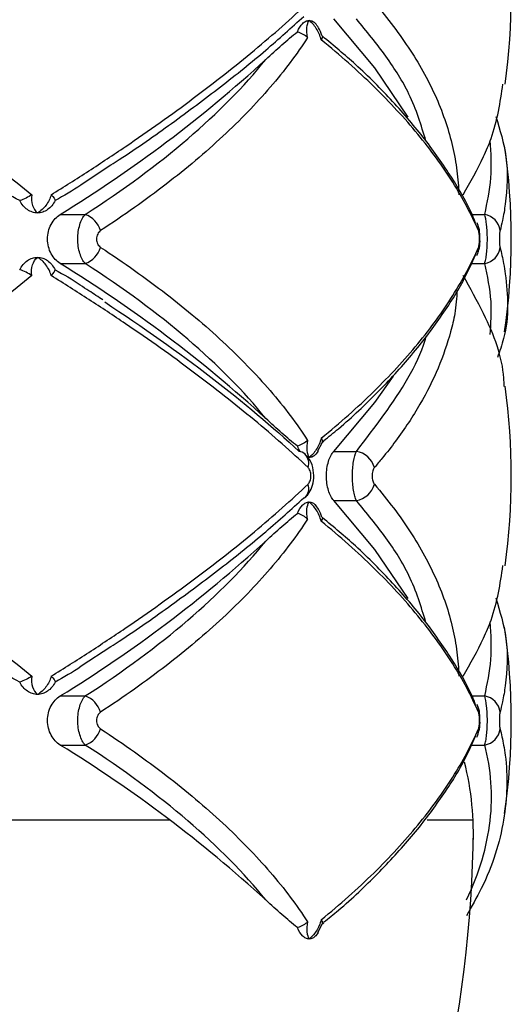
# Paper-space layout '_Frontal' of a CAD drawing. Header units: millimetres. Extents: x -255 to 145, y -320 to 324.
# Tile 7 of 18: x -13 to 13, y -167 to -114. Entities that reach past the tile are written whole.
import ezdxf

# ---------------------------------------------------------------- set-up
doc = ezdxf.new("R2010")
doc.units = ezdxf.units.MM

psp = doc.layouts.new('_Frontal')

# ---------------------------------------------------------------- linework, layer by layer
at = {"color": 7, "linetype": 'Continuous', "lineweight": 25}
for p, q in [((-9.867, -122.742), (-8.249, -121.695)), ((-10.992, -124.368), (-9.641, -124.368)), ((11.521, -124.805), (11.538, -124.84)), ((-10.992, -127.015), (-9.641, -127.015)), ((3.255, -136.616), (3.096, -136.767)), ((2.934, -137.139), (2.811, -137.315)), ((2.922, -137.133), (3.152, -136.689)), ((3.784, -137.16), (5.007, -137.16)), ((2.236, -139.658), (2.194, -139.693)), ((3.784, -139.807), (5.007, -139.807)), ((-9.867, -148.742), (-8.249, -147.695)), ((-10.992, -150.368), (-9.641, -150.368)), ((11.521, -150.805), (11.538, -150.84)), ((-10.992, -153.015), (-9.641, -153.015)), ((2.922, -163.133), (3.152, -162.689)), ((3.255, -162.616), (3.096, -162.767)), ((2.934, -163.139), (2.811, -163.315))]:
    psp.add_line(p, q, dxfattribs=at)
at = {"color": 8, "linetype": 'Continuous', "lineweight": 25}
for p, q in [((11.253, -124.368), (11.938, -124.368)), ((11.218, -127.015), (11.938, -127.015)), ((11.253, -150.368), (11.938, -150.368)), ((11.218, -153.015), (11.938, -153.015)), ((-20.412, -157.064), (-5.076, -157.064)), ((8.838, -157.064), (11.31, -157.064))]:
    psp.add_line(p, q, dxfattribs=at)
at = {"color": 7, "linetype": 'Continuous', "lineweight": 25, "flags": 128}
for points in [[(7.81, -119.105), (5.995, -116.454), (3.784, -113.807)], [(3.784, -137.16), (5.995, -134.514), (7.011, -133.101)], [(7.81, -145.105), (5.995, -142.454), (3.784, -139.807)]]:
    psp.add_lwpolyline(points, dxfattribs=at)
at = {"color": 7, "linetype": 'Continuous', "lineweight": 25}
for centre, radius, start, end in [((-21.624, -112.484), 35, 352.0285, 7.9533), ((-49.671, -61.501), 73.813, 301.6021, 312.4087), ((-21.624, -125.691), 35, 351.7505, 8.2715), ((-10.121, -125.664), 1.382, 17.9786, 69.6765), ((11.773, -125.356), 1.002, 6.8203, 80.5289), ((-10.121, -125.719), 1.382, 290.3235, 342.0214), ((10.847, -126.232), 0.757, 332.4303, 6.5325), ((11.773, -126.026), 1.002, 279.4711, 353.1797), ((-49.671, -189.882), 73.813, 47.5913, 58.3979), ((-21.624, -138.484), 35, 352.0285, 7.9533), ((1.837, -137.747), 0.592, 47.7346, 82.2995), ((4.829, -138.339), 1.192, 15.0398, 81.3896), ((4.829, -138.629), 1.192, 278.6104, 344.9602), ((-49.671, -87.501), 73.813, 301.6021, 312.4087), ((-21.624, -151.691), 35, 351.7505, 8.2715), ((-10.121, -151.664), 1.382, 17.9786, 69.6765), ((11.773, -151.356), 1.002, 6.8203, 80.5289), ((-10.121, -151.719), 1.382, 290.3235, 342.0214), ((10.847, -152.232), 0.757, 332.4303, 6.5325), ((11.773, -152.026), 1.002, 279.4711, 353.1797), ((-49.671, -215.882), 73.813, 47.5913, 58.3979), ((-4.723, -157.823), 16.051, 357.2962, 14.0259), ((-54.582, -157.064), 65.909, 307.31262, 359.56362)]:
    psp.add_arc(centre, radius, start, end, dxfattribs=at)
at = {"color": 8, "linetype": 'Continuous', "lineweight": 25}
for centre, radius, start, end in [((10.845, -125.151), 0.759, 353.4894, 24.2348), ((1.728, -137.799), 0.705, 340.8684, 44.0029), ((1.728, -139.169), 0.705, 316.0512, 19.1286), ((10.845, -151.151), 0.759, 353.4894, 24.2348)]:
    psp.add_arc(centre, radius, start, end, dxfattribs=at)
at = {"color": 7, "linetype": 'Continuous', "lineweight": 25}
for points, knots in [([(-28.002, -112.938), (-26.503, -113.785), (-25.044, -114.643), (-22.239, -116.363), (-20.891, -117.227), (-18.302, -118.959), (-17.062, -119.828), (-15.285, -121.136), (-14.706, -121.574), (-13.588, -122.442), (-13.047, -122.873), (-12.524, -123.302)], [0, 0, 0, 0, 0.25, 0.25, 0.5, 0.5, 0.75, 0.75, 0.875, 0.875, 1, 1, 1, 1]), ([(-11.481, -123.302), (-10.792, -122.874), (-10.114, -122.444), (-8.779, -121.579), (-8.121, -121.144), (-6.194, -119.836), (-4.968, -118.964), (-2.643, -117.227), (-1.54, -116.359), (0.53, -114.637), (1.498, -113.782), (2.394, -112.938)], [0, 0, 0, 0, 0.125, 0.125, 0.25, 0.25, 0.5, 0.5, 0.75, 0.75, 1, 1, 1, 1]), ([(5.98, -112.938), (6.711, -113.785), (7.36, -114.643), (8.477, -116.363), (8.947, -117.227), (9.71, -118.959), (10.003, -119.828), (10.307, -121.136), (10.385, -121.574), (10.495, -122.442), (10.526, -122.873), (10.535, -123.302)], [0, 0, 0, 0, 0.25, 0.25, 0.5, 0.5, 0.75, 0.75, 0.875, 0.875, 1, 1, 1, 1]), ([(-8.249, -121.695), (-8.099, -121.598), (-6.94, -120.851), (-4.943, -119.439), (-2.29, -117.465), (0.107, -115.533), (1.5, -114.275), (2.172, -113.668)], [0, 0, 0, 0, 0.036226, 0.278435, 0.522957, 0.769535, 1, 1, 1, 1]), ([(2.092, -114.068), (2.149, -114.01), (2.208, -113.966), (2.33, -113.907), (2.393, -113.891), (2.455, -113.891)], [0, 0, 0, 0, 0.5, 0.5, 1, 1, 1, 1]), ([(2.375, -114.818), (2.331, -114.62), (2.319, -114.433), (2.349, -114.115), (2.392, -113.985), (2.455, -113.891)], [0, 0, 0, 0, 0.5, 0.5, 1, 1, 1, 1]), ([(3.111, -114.936), (3.052, -114.717), (2.953, -114.503), (2.722, -114.142), (2.588, -113.994), (2.455, -113.891)], [0, 0, 0, 0, 0.5, 0.5, 1, 1, 1, 1]), ([(2.455, -113.891), (2.517, -113.891), (2.579, -113.906), (2.699, -113.966), (2.756, -114.01), (2.811, -114.068)], [0, 0, 0, 0, 0.5, 0.5, 1, 1, 1, 1]), ([(3.141, -114.708), (3.089, -114.56), (3.001, -114.308), (2.845, -114.112), (2.78, -114.031)], [0, 0, 0, 0, 0.5844537, 1, 1, 1, 1]), ([(2.375, -114.818), (2.087, -115.262), (1.775, -115.708), (1.102, -116.601), (0.74, -117.049), (-0.411, -118.387), (-1.266, -119.27), (-3.146, -121.018), (-4.172, -121.884), (-6.376, -123.583), (-7.556, -124.42), (-8.806, -125.237)], [0, 0, 0, 0, 0.125, 0.125, 0.25, 0.25, 0.5, 0.5, 0.75, 0.75, 1, 1, 1, 1]), ([(0.109, -116.001), (0.401, -115.73), (0.689, -115.467), (1.262, -114.964), (1.545, -114.724), (1.828, -114.506)], [0, 0, 0, 0, 0.5, 0.5, 1, 1, 1, 1]), ([(3.149, -114.705), (3.154, -114.713), (3.192, -114.771), (3.155, -114.863), (3.112, -114.935), (3.111, -114.936)], [0, 0, 0, 0, 0.138537, 0.987017, 1, 1, 1, 1]), ([(11.45, -124.839), (11.392, -124.692), (11.063, -123.862), (10.166, -122.346), (8.751, -120.298), (7.006, -118.265), (5.166, -116.406), (3.784, -115.249), (3.181, -114.744)], [0, 0, 0, 0, 0.042544, 0.240959, 0.441289, 0.642651, 0.844119, 1, 1, 1, 1]), ([(11.6, -125.237), (11.222, -124.37), (10.757, -123.497), (9.664, -121.761), (9.035, -120.896), (7.616, -119.174), (6.824, -118.316), (5.513, -117.033), (5.056, -116.608), (4.11, -115.767), (3.619, -115.35), (3.111, -114.936)], [0, 0, 0, 0, 0.25, 0.25, 0.5, 0.5, 0.75, 0.75, 0.875, 0.875, 1, 1, 1, 1]), ([(-9.641, -124.368), (-7.576, -123.036), (-5.731, -121.673), (-2.476, -118.885), (-1.066, -117.46), (0.109, -116.001)], [0, 0, 0, 0, 0.5, 0.5, 1, 1, 1, 1]), ([(10.771, -123.302), (11.163, -122.617), (11.739, -121.609), (12.579, -119.613), (12.777, -118.308), (12.925, -117.328)], [0, 0, 0, 0, 0.345257, 0.508296, 1, 1, 1, 1]), ([(12.543, -119.076), (12.762, -119.801), (13.25, -121.417), (13.143, -123.27), (12.931, -124.585), (12.813, -125.056), (12.768, -125.237)], [0, 0, 0, 0, 0.341209, 0.760375, 0.907766, 1, 1, 1, 1]), ([(-13.18, -123.615), (-13.666, -123.363), (-14.149, -123.085), (-15.114, -122.5), (-15.595, -122.193), (-16.078, -121.877)], [0, 0, 0, 0, 0.5, 0.5, 1, 1, 1, 1]), ([(-9.855, -122.765), (-9.864, -122.771), (-10.312, -123.086), (-10.794, -123.353), (-11.267, -123.615)], [0, 0, 0, 0, 0.01995, 1, 1, 1, 1]), ([(-12.524, -123.302), (-12.561, -123.508), (-12.545, -123.707), (-12.435, -124.045), (-12.339, -124.185), (-12.216, -124.284)], [0, 0, 0, 0, 0.5, 0.5, 1, 1, 1, 1]), ([(-11.481, -123.302), (-11.531, -123.508), (-11.631, -123.707), (-11.889, -124.045), (-12.048, -124.185), (-12.216, -124.284)], [0, 0, 0, 0, 0.5, 0.5, 1, 1, 1, 1]), ([(-12.759, -124.107), (-12.844, -124.049), (-12.922, -123.978), (-13.063, -123.813), (-13.127, -123.718), (-13.18, -123.615)], [0, 0, 0, 0, 0.5, 0.5, 1, 1, 1, 1]), ([(-11.267, -123.615), (-11.319, -123.718), (-11.38, -123.811), (-11.517, -123.977), (-11.595, -124.049), (-11.678, -124.107)], [0, 0, 0, 0, 0.5, 0.5, 1, 1, 1, 1]), ([(-12.216, -124.284), (-12.31, -124.284), (-12.404, -124.269), (-12.587, -124.209), (-12.675, -124.166), (-12.759, -124.107)], [0, 0, 0, 0, 0.5, 0.5, 1, 1, 1, 1]), ([(-11.678, -124.107), (-11.761, -124.166), (-11.847, -124.209), (-12.028, -124.269), (-12.123, -124.284), (-12.216, -124.284)], [0, 0, 0, 0, 0.5, 0.5, 1, 1, 1, 1]), ([(-10.992, -127.015), (-11.088, -126.955), (-11.178, -126.88), (-11.343, -126.703), (-11.418, -126.599), (-11.541, -126.371), (-11.591, -126.243), (-11.659, -125.976), (-11.677, -125.836), (-11.677, -125.411), (-11.606, -125.133), (-11.357, -124.669), (-11.185, -124.489), (-10.992, -124.368)], [0, 0, 0, 0, 0.125, 0.125, 0.25, 0.25, 0.375, 0.375, 0.5, 0.5, 0.75, 0.75, 1, 1, 1, 1]), ([(-9.641, -127.015), (-9.701, -126.951), (-9.755, -126.873), (-9.854, -126.688), (-9.897, -126.581), (-9.967, -126.352), (-9.994, -126.225), (-10.031, -125.965), (-10.04, -125.829), (-10.041, -125.421), (-10.003, -125.152), (-9.862, -124.686), (-9.761, -124.495), (-9.641, -124.368)], [0, 0, 0, 0, 0.125, 0.125, 0.25, 0.25, 0.375, 0.375, 0.5, 0.5, 0.75, 0.75, 1, 1, 1, 1]), ([(11.938, -127.015), (11.96, -126.951), (11.979, -126.873), (12.014, -126.688), (12.03, -126.581), (12.055, -126.352), (12.065, -126.225), (12.078, -125.965), (12.082, -125.829), (12.082, -125.421), (12.068, -125.152), (12.018, -124.686), (11.981, -124.495), (11.938, -124.368)], [0, 0, 0, 0, 0.125, 0.125, 0.25, 0.25, 0.375, 0.375, 0.5, 0.5, 0.75, 0.75, 1, 1, 1, 1]), ([(11.682, -125.663), (11.681, -125.578), (11.678, -125.337), (11.64, -125.067), (11.55, -124.891), (11.526, -124.845)], [0, 0, 0, 0, 0.287573, 0.813517, 1, 1, 1, 1]), ([(-8.806, -125.237), (-8.87, -125.279), (-8.926, -125.342), (-9.006, -125.502), (-9.028, -125.596), (-9.028, -125.788), (-9.005, -125.884), (-8.926, -126.041), (-8.87, -126.104), (-8.806, -126.145)], [0, 0, 0, 0, 0.25, 0.25, 0.5, 0.5, 0.75, 0.75, 1, 1, 1, 1]), ([(11.6, -126.145), (11.619, -126.101), (11.635, -126.035), (11.657, -125.876), (11.663, -125.784), (11.663, -125.599), (11.657, -125.506), (11.635, -125.348), (11.619, -125.281), (11.6, -125.237)], [0, 0, 0, 0, 0.25, 0.25, 0.5, 0.5, 0.75, 0.75, 1, 1, 1, 1]), ([(12.768, -125.237), (12.757, -125.279), (12.748, -125.342), (12.734, -125.502), (12.73, -125.596), (12.73, -125.788), (12.734, -125.884), (12.748, -126.041), (12.757, -126.104), (12.768, -126.145)], [0, 0, 0, 0, 0.25, 0.25, 0.5, 0.5, 0.75, 0.75, 1, 1, 1, 1]), ([(11.54, -126.538), (11.54, -126.537), (11.587, -126.453), (11.642, -126.22), (11.693, -125.923), (11.684, -125.712), (11.682, -125.663)], [0, 0, 0, 0, 0.002774, 0.323674, 0.844315, 1, 1, 1, 1]), ([(-8.806, -126.145), (-7.552, -126.966), (-6.366, -127.807), (-4.163, -129.506), (-3.145, -130.366), (-1.272, -132.107), (-0.419, -132.987), (0.733, -134.325), (1.096, -134.774), (1.772, -135.671), (2.086, -136.119), (2.375, -136.565)], [0, 0, 0, 0, 0.25, 0.25, 0.5, 0.5, 0.75, 0.75, 0.875, 0.875, 1, 1, 1, 1]), ([(3.111, -136.446), (4.124, -135.622), (5.071, -134.781), (6.817, -133.075), (7.611, -132.214), (9.035, -130.487), (9.665, -129.619), (10.76, -127.88), (11.223, -127.011), (11.6, -126.145)], [0, 0, 0, 0, 0.25, 0.25, 0.5, 0.5, 0.75, 0.75, 1, 1, 1, 1]), ([(12.768, -126.145), (12.838, -126.436), (12.952, -126.907), (13.189, -128.521), (13.296, -130.201), (12.745, -131.753), (12.622, -132.097)], [0, 0, 0, 0, 0.152366, 0.247712, 0.833438, 1, 1, 1, 1]), ([(-13.18, -127.353), (-13.127, -127.249), (-13.065, -127.156), (-12.923, -126.991), (-12.844, -126.919), (-12.759, -126.86)], [0, 0, 0, 0, 0.5, 0.5, 1, 1, 1, 1]), ([(-12.759, -126.86), (-12.675, -126.802), (-12.587, -126.758), (-12.405, -126.699), (-12.31, -126.684), (-12.216, -126.684)], [0, 0, 0, 0, 0.5, 0.5, 1, 1, 1, 1]), ([(-12.524, -127.666), (-12.561, -127.46), (-12.545, -127.261), (-12.435, -126.922), (-12.339, -126.783), (-12.216, -126.684)], [0, 0, 0, 0, 0.5, 0.5, 1, 1, 1, 1]), ([(-11.481, -127.666), (-11.531, -127.46), (-11.631, -127.261), (-11.889, -126.922), (-12.048, -126.783), (-12.216, -126.684)], [0, 0, 0, 0, 0.5, 0.5, 1, 1, 1, 1]), ([(-12.216, -126.684), (-12.123, -126.684), (-12.029, -126.699), (-11.847, -126.758), (-11.761, -126.802), (-11.678, -126.86)], [0, 0, 0, 0, 0.5, 0.5, 1, 1, 1, 1]), ([(-11.678, -126.86), (-11.595, -126.919), (-11.519, -126.99), (-11.381, -127.155), (-11.319, -127.249), (-11.267, -127.353)], [0, 0, 0, 0, 0.5, 0.5, 1, 1, 1, 1]), ([(0.109, -135.382), (-1.066, -133.923), (-2.476, -132.498), (-5.731, -129.709), (-7.576, -128.346), (-9.641, -127.015)], [0, 0, 0, 0, 0.5, 0.5, 1, 1, 1, 1]), ([(3.238, -136.585), (3.508, -136.369), (4.576, -135.514), (6.181, -133.969), (8.044, -131.958), (9.601, -129.906), (10.752, -128.097), (11.249, -126.972), (11.439, -126.543)], [0, 0, 0, 0, 0.0676867, 0.2677402, 0.4692012, 0.6717147, 0.8747506, 1, 1, 1, 1]), ([(-11.267, -127.353), (-10.803, -127.609), (-10.337, -127.866), (-9.905, -128.169), (-9.905, -128.169)], [0, 0, 0, 0, 0.998714, 1, 1, 1, 1]), ([(-12.524, -127.666), (-13.045, -128.093), (-13.585, -128.523), (-14.699, -129.388), (-15.275, -129.824), (-17.051, -131.132), (-18.294, -132.003), (-20.89, -133.741), (-22.246, -134.609), (-25.055, -136.331), (-26.508, -137.186), (-28.002, -138.03)], [0, 0, 0, 0, 0.125, 0.125, 0.25, 0.25, 0.5, 0.5, 0.75, 0.75, 1, 1, 1, 1]), ([(2.394, -138.03), (1.495, -137.183), (0.522, -136.324), (-1.546, -134.604), (-2.642, -133.741), (-4.96, -132.009), (-6.182, -131.14), (-8.111, -129.831), (-8.77, -129.394), (-10.109, -128.526), (-10.79, -128.095), (-11.481, -127.666)], [0, 0, 0, 0, 0.25, 0.25, 0.5, 0.5, 0.75, 0.75, 0.875, 0.875, 1, 1, 1, 1]), ([(12.988, -133.648), (12.985, -133.502), (12.954, -132.205), (12.184, -130.188), (11.154, -128.35), (10.771, -127.666)], [0, 0, 0, 0, 0.073888, 0.655188, 1, 1, 1, 1]), ([(-8.692, -128.985), (-8.936, -128.819), (-9.326, -128.552), (-9.754, -128.289), (-9.915, -128.19)], [0, 0, 0, 0, 0.624932, 1, 1, 1, 1]), ([(-8.588, -129.091), (-6.509, -130.457), (-4.598, -131.813), (-1.099, -134.502), (0.49, -135.837), (1.916, -137.16)], [0, 0, 0, 0, 0.5, 0.5, 1, 1, 1, 1]), ([(1.828, -136.877), (1.545, -136.659), (1.262, -136.419), (0.69, -135.916), (0.401, -135.652), (0.109, -135.382)], [0, 0, 0, 0, 0.5, 0.5, 1, 1, 1, 1]), ([(2.375, -136.565), (2.331, -136.763), (2.319, -136.95), (2.349, -137.267), (2.392, -137.397), (2.455, -137.491)], [0, 0, 0, 0, 0.5, 0.5, 1, 1, 1, 1]), ([(3.111, -136.446), (3.052, -136.665), (2.953, -136.88), (2.722, -137.24), (2.588, -137.388), (2.455, -137.491)], [0, 0, 0, 0, 0.5, 0.5, 1, 1, 1, 1]), ([(3.111, -136.446), (3.149, -136.509), (3.168, -136.572), (3.164, -136.684), (3.141, -136.732), (3.096, -136.767)], [0, 0, 0, 0, 0.5, 0.5, 1, 1, 1, 1]), ([(1.99, -137.181), (1.978, -137.166), (1.914, -137.087), (1.867, -136.971), (1.828, -136.877)], [0, 0, 0, 0, 0.1931856, 1, 1, 1, 1]), ([(3.784, -139.807), (3.726, -139.745), (3.674, -139.668), (3.578, -139.485), (3.535, -139.379), (3.465, -139.149), (3.438, -139.022), (3.401, -138.76), (3.391, -138.622), (3.391, -138.21), (3.429, -137.939), (3.569, -137.474), (3.669, -137.286), (3.784, -137.16)], [0, 0, 0, 0, 0.125, 0.125, 0.25, 0.25, 0.375, 0.375, 0.5, 0.5, 0.75, 0.75, 1, 1, 1, 1]), ([(5.007, -139.807), (4.975, -139.743), (4.945, -139.665), (4.892, -139.479), (4.869, -139.372), (4.832, -139.142), (4.817, -139.015), (4.797, -138.756), (4.792, -138.62), (4.792, -138.214), (4.812, -137.945), (4.888, -137.481), (4.942, -137.288), (5.007, -137.16)], [0, 0, 0, 0, 0.125, 0.125, 0.25, 0.25, 0.375, 0.375, 0.5, 0.5, 0.75, 0.75, 1, 1, 1, 1]), ([(2.227, -139.648), (2.289, -139.591), (2.455, -139.439), (2.628, -139.079), (2.735, -138.579), (2.677, -138.026), (2.5, -137.577), (2.296, -137.39), (2.223, -137.323)], [0, 0, 0, 0, 0.097841, 0.262476, 0.456962, 0.676654, 0.885106, 1, 1, 1, 1]), ([(2.811, -137.315), (2.756, -137.373), (2.699, -137.417), (2.58, -137.476), (2.517, -137.491), (2.455, -137.491)], [0, 0, 0, 0, 0.5, 0.5, 1, 1, 1, 1]), ([(2.394, -138.938), (2.44, -138.895), (2.479, -138.829), (2.534, -138.67), (2.549, -138.577), (2.549, -138.39), (2.534, -138.296), (2.479, -138.138), (2.44, -138.073), (2.394, -138.03)], [0, 0, 0, 0, 0.25, 0.25, 0.5, 0.5, 0.75, 0.75, 1, 1, 1, 1]), ([(5.98, -138.03), (5.943, -138.073), (5.911, -138.138), (5.867, -138.298), (5.855, -138.391), (5.855, -138.578), (5.868, -138.671), (5.911, -138.829), (5.943, -138.895), (5.98, -138.938)], [0, 0, 0, 0, 0.25, 0.25, 0.5, 0.5, 0.75, 0.75, 1, 1, 1, 1]), ([(-28.002, -138.938), (-26.503, -139.785), (-25.044, -140.643), (-22.239, -142.363), (-20.891, -143.227), (-18.302, -144.959), (-17.062, -145.828), (-15.285, -147.136), (-14.706, -147.574), (-13.588, -148.442), (-13.047, -148.873), (-12.524, -149.302)], [0, 0, 0, 0, 0.25, 0.25, 0.5, 0.5, 0.75, 0.75, 0.875, 0.875, 1, 1, 1, 1]), ([(-11.481, -149.302), (-10.792, -148.874), (-10.114, -148.444), (-8.779, -147.579), (-8.121, -147.144), (-6.194, -145.836), (-4.968, -144.964), (-2.643, -143.227), (-1.54, -142.359), (0.53, -140.637), (1.498, -139.782), (2.394, -138.938)], [0, 0, 0, 0, 0.125, 0.125, 0.25, 0.25, 0.5, 0.5, 0.75, 0.75, 1, 1, 1, 1]), ([(5.98, -138.938), (6.711, -139.785), (7.36, -140.643), (8.477, -142.363), (8.947, -143.227), (9.71, -144.959), (10.003, -145.828), (10.307, -147.136), (10.385, -147.574), (10.495, -148.442), (10.526, -148.873), (10.535, -149.302)], [0, 0, 0, 0, 0.25, 0.25, 0.5, 0.5, 0.75, 0.75, 0.875, 0.875, 1, 1, 1, 1]), ([(-8.249, -147.695), (-8.099, -147.598), (-6.94, -146.851), (-4.943, -145.439), (-2.29, -143.465), (0.107, -141.533), (1.5, -140.275), (2.172, -139.668)], [0, 0, 0, 0, 0.036226, 0.278435, 0.522957, 0.769535, 1, 1, 1, 1]), ([(2.092, -140.068), (2.149, -140.01), (2.208, -139.966), (2.33, -139.907), (2.393, -139.891), (2.455, -139.891)], [0, 0, 0, 0, 0.5, 0.5, 1, 1, 1, 1]), ([(2.375, -140.818), (2.331, -140.62), (2.319, -140.433), (2.349, -140.115), (2.392, -139.985), (2.455, -139.891)], [0, 0, 0, 0, 0.5, 0.5, 1, 1, 1, 1]), ([(3.111, -140.936), (3.052, -140.717), (2.953, -140.503), (2.722, -140.142), (2.588, -139.994), (2.455, -139.891)], [0, 0, 0, 0, 0.5, 0.5, 1, 1, 1, 1]), ([(2.455, -139.891), (2.517, -139.891), (2.579, -139.906), (2.699, -139.966), (2.756, -140.01), (2.811, -140.068)], [0, 0, 0, 0, 0.5, 0.5, 1, 1, 1, 1]), ([(3.141, -140.708), (3.089, -140.56), (3.001, -140.308), (2.845, -140.112), (2.78, -140.031)], [0, 0, 0, 0, 0.584454, 1, 1, 1, 1]), ([(2.375, -140.818), (2.087, -141.262), (1.775, -141.708), (1.102, -142.601), (0.74, -143.049), (-0.411, -144.387), (-1.266, -145.27), (-3.146, -147.018), (-4.172, -147.884), (-6.376, -149.583), (-7.556, -150.42), (-8.806, -151.237)], [0, 0, 0, 0, 0.125, 0.125, 0.25, 0.25, 0.5, 0.5, 0.75, 0.75, 1, 1, 1, 1]), ([(0.109, -142.001), (0.401, -141.73), (0.689, -141.467), (1.262, -140.964), (1.545, -140.724), (1.828, -140.506)], [0, 0, 0, 0, 0.5, 0.5, 1, 1, 1, 1]), ([(3.149, -140.705), (3.154, -140.713), (3.192, -140.771), (3.155, -140.863), (3.112, -140.935), (3.111, -140.936)], [0, 0, 0, 0, 0.138537, 0.987017, 1, 1, 1, 1]), ([(11.45, -150.839), (11.392, -150.692), (11.063, -149.862), (10.166, -148.346), (8.751, -146.298), (7.006, -144.265), (5.166, -142.406), (3.784, -141.249), (3.181, -140.744)], [0, 0, 0, 0, 0.042544, 0.240959, 0.441289, 0.642651, 0.844119, 1, 1, 1, 1]), ([(11.6, -151.237), (11.222, -150.37), (10.757, -149.497), (9.664, -147.761), (9.035, -146.896), (7.616, -145.174), (6.824, -144.316), (5.513, -143.033), (5.056, -142.608), (4.11, -141.767), (3.619, -141.35), (3.111, -140.936)], [0, 0, 0, 0, 0.25, 0.25, 0.5, 0.5, 0.75, 0.75, 0.875, 0.875, 1, 1, 1, 1]), ([(-9.641, -150.368), (-7.576, -149.036), (-5.731, -147.673), (-2.476, -144.885), (-1.066, -143.46), (0.109, -142.001)], [0, 0, 0, 0, 0.5, 0.5, 1, 1, 1, 1]), ([(10.771, -149.302), (11.163, -148.617), (11.739, -147.609), (12.579, -145.613), (12.777, -144.308), (12.925, -143.328)], [0, 0, 0, 0, 0.345257, 0.508296, 1, 1, 1, 1]), ([(12.543, -145.076), (12.762, -145.801), (13.25, -147.417), (13.143, -149.27), (12.931, -150.585), (12.813, -151.056), (12.768, -151.237)], [0, 0, 0, 0, 0.341209, 0.760375, 0.907766, 1, 1, 1, 1]), ([(-13.18, -149.615), (-13.666, -149.363), (-14.149, -149.085), (-15.114, -148.5), (-15.595, -148.193), (-16.078, -147.877)], [0, 0, 0, 0, 0.5, 0.5, 1, 1, 1, 1]), ([(-9.855, -148.765), (-9.864, -148.771), (-10.312, -149.086), (-10.794, -149.353), (-11.267, -149.615)], [0, 0, 0, 0, 0.01995, 1, 1, 1, 1]), ([(-12.524, -149.302), (-12.561, -149.508), (-12.545, -149.707), (-12.435, -150.045), (-12.339, -150.185), (-12.216, -150.284)], [0, 0, 0, 0, 0.5, 0.5, 1, 1, 1, 1]), ([(-11.481, -149.302), (-11.531, -149.508), (-11.631, -149.707), (-11.889, -150.045), (-12.048, -150.185), (-12.216, -150.284)], [0, 0, 0, 0, 0.5, 0.5, 1, 1, 1, 1]), ([(-12.759, -150.107), (-12.844, -150.049), (-12.922, -149.978), (-13.063, -149.813), (-13.127, -149.718), (-13.18, -149.615)], [0, 0, 0, 0, 0.5, 0.5, 1, 1, 1, 1]), ([(-11.267, -149.615), (-11.319, -149.718), (-11.38, -149.811), (-11.517, -149.977), (-11.595, -150.049), (-11.678, -150.107)], [0, 0, 0, 0, 0.5, 0.5, 1, 1, 1, 1]), ([(-12.216, -150.284), (-12.31, -150.284), (-12.404, -150.269), (-12.587, -150.209), (-12.675, -150.166), (-12.759, -150.107)], [0, 0, 0, 0, 0.5, 0.5, 1, 1, 1, 1]), ([(-11.678, -150.107), (-11.761, -150.166), (-11.847, -150.209), (-12.028, -150.269), (-12.123, -150.284), (-12.216, -150.284)], [0, 0, 0, 0, 0.5, 0.5, 1, 1, 1, 1]), ([(-10.992, -153.015), (-11.088, -152.955), (-11.178, -152.88), (-11.343, -152.703), (-11.418, -152.599), (-11.541, -152.371), (-11.591, -152.243), (-11.659, -151.976), (-11.677, -151.836), (-11.677, -151.411), (-11.606, -151.133), (-11.357, -150.669), (-11.185, -150.489), (-10.992, -150.368)], [0, 0, 0, 0, 0.125, 0.125, 0.25, 0.25, 0.375, 0.375, 0.5, 0.5, 0.75, 0.75, 1, 1, 1, 1]), ([(-9.641, -153.015), (-9.701, -152.951), (-9.755, -152.873), (-9.854, -152.688), (-9.897, -152.581), (-9.967, -152.352), (-9.994, -152.225), (-10.031, -151.965), (-10.04, -151.829), (-10.041, -151.421), (-10.003, -151.152), (-9.862, -150.686), (-9.761, -150.495), (-9.641, -150.368)], [0, 0, 0, 0, 0.125, 0.125, 0.25, 0.25, 0.375, 0.375, 0.5, 0.5, 0.75, 0.75, 1, 1, 1, 1]), ([(11.938, -153.015), (11.96, -152.951), (11.979, -152.873), (12.014, -152.688), (12.03, -152.581), (12.055, -152.352), (12.065, -152.225), (12.078, -151.965), (12.082, -151.829), (12.082, -151.421), (12.068, -151.152), (12.018, -150.686), (11.981, -150.495), (11.938, -150.368)], [0, 0, 0, 0, 0.125, 0.125, 0.25, 0.25, 0.375, 0.375, 0.5, 0.5, 0.75, 0.75, 1, 1, 1, 1]), ([(11.682, -151.663), (11.681, -151.578), (11.678, -151.337), (11.64, -151.067), (11.55, -150.891), (11.526, -150.845)], [0, 0, 0, 0, 0.287573, 0.813517, 1, 1, 1, 1]), ([(-8.806, -151.237), (-8.87, -151.279), (-8.926, -151.342), (-9.006, -151.502), (-9.028, -151.596), (-9.028, -151.788), (-9.005, -151.884), (-8.926, -152.041), (-8.87, -152.104), (-8.806, -152.145)], [0, 0, 0, 0, 0.25, 0.25, 0.5, 0.5, 0.75, 0.75, 1, 1, 1, 1]), ([(11.6, -152.145), (11.619, -152.101), (11.635, -152.035), (11.657, -151.876), (11.663, -151.784), (11.663, -151.599), (11.657, -151.506), (11.635, -151.348), (11.619, -151.281), (11.6, -151.237)], [0, 0, 0, 0, 0.25, 0.25, 0.5, 0.5, 0.75, 0.75, 1, 1, 1, 1]), ([(12.768, -151.237), (12.757, -151.279), (12.748, -151.342), (12.734, -151.502), (12.73, -151.596), (12.73, -151.788), (12.734, -151.884), (12.748, -152.041), (12.757, -152.104), (12.768, -152.145)], [0, 0, 0, 0, 0.25, 0.25, 0.5, 0.5, 0.75, 0.75, 1, 1, 1, 1]), ([(11.54, -152.538), (11.54, -152.537), (11.587, -152.453), (11.642, -152.22), (11.693, -151.923), (11.684, -151.712), (11.682, -151.663)], [0, 0, 0, 0, 0.002774, 0.323674, 0.8443146, 1, 1, 1, 1]), ([(-8.806, -152.145), (-7.552, -152.966), (-6.366, -153.807), (-4.163, -155.506), (-3.145, -156.366), (-1.272, -158.107), (-0.419, -158.987), (0.733, -160.325), (1.096, -160.774), (1.772, -161.671), (2.086, -162.119), (2.375, -162.565)], [0, 0, 0, 0, 0.25, 0.25, 0.5, 0.5, 0.75, 0.75, 0.875, 0.875, 1, 1, 1, 1]), ([(3.111, -162.446), (4.124, -161.622), (5.071, -160.781), (6.817, -159.075), (7.611, -158.214), (9.035, -156.487), (9.665, -155.619), (10.76, -153.88), (11.223, -153.011), (11.6, -152.145)], [0, 0, 0, 0, 0.25, 0.25, 0.5, 0.5, 0.75, 0.75, 1, 1, 1, 1]), ([(3.238, -162.585), (3.508, -162.369), (4.576, -161.514), (6.181, -159.969), (8.044, -157.958), (9.601, -155.906), (10.752, -154.097), (11.249, -152.972), (11.439, -152.543)], [0, 0, 0, 0, 0.067687, 0.26774, 0.469201, 0.671715, 0.874751, 1, 1, 1, 1]), ([(12.768, -152.145), (12.838, -152.436), (12.951, -152.907), (13.197, -154.52), (13.124, -157.074), (12.222, -160.005), (11.232, -161.741), (10.951, -162.233)], [0, 0, 0, 0, 0.091367, 0.148542, 0.499775, 0.858312, 1, 1, 1, 1]), ([(0.109, -161.382), (-1.066, -159.923), (-2.476, -158.498), (-5.731, -155.709), (-7.576, -154.346), (-9.641, -153.015)], [0, 0, 0, 0, 0.5, 0.5, 1, 1, 1, 1]), ([(10.957, -161.382), (11.652, -159.923), (12.07, -158.498), (12.392, -155.709), (12.295, -154.346), (11.938, -153.015)], [0, 0, 0, 0, 0.5, 0.5, 1, 1, 1, 1]), ([(1.828, -162.877), (1.545, -162.659), (1.262, -162.419), (0.69, -161.916), (0.401, -161.652), (0.109, -161.382)], [0, 0, 0, 0, 0.5, 0.5, 1, 1, 1, 1]), ([(2.375, -162.565), (2.331, -162.763), (2.319, -162.95), (2.349, -163.267), (2.392, -163.397), (2.455, -163.491)], [0, 0, 0, 0, 0.5, 0.5, 1, 1, 1, 1]), ([(3.111, -162.446), (3.052, -162.665), (2.953, -162.88), (2.722, -163.24), (2.588, -163.388), (2.455, -163.491)], [0, 0, 0, 0, 0.5, 0.5, 1, 1, 1, 1]), ([(3.111, -162.446), (3.149, -162.509), (3.168, -162.572), (3.164, -162.684), (3.141, -162.732), (3.096, -162.767)], [0, 0, 0, 0, 0.5, 0.5, 1, 1, 1, 1]), ([(2.455, -163.491), (2.393, -163.491), (2.33, -163.476), (2.208, -163.417), (2.149, -163.373), (2.092, -163.315)], [0, 0, 0, 0, 0.5, 0.5, 1, 1, 1, 1]), ([(2.811, -163.315), (2.756, -163.373), (2.699, -163.417), (2.58, -163.476), (2.517, -163.491), (2.455, -163.491)], [0, 0, 0, 0, 0.5, 0.5, 1, 1, 1, 1])]:
    psp.add_open_spline(points, degree=3, knots=knots, dxfattribs=at)
for points in [[(1.828, -114.506), (1.905, -114.306), (1.998, -114.164), (2.092, -114.068)], [(2.375, -114.818), (2.241, -114.695), (2.05, -114.579), (1.828, -114.506)], [(-12.524, -123.302), (-12.713, -123.425), (-12.942, -123.544), (-13.18, -123.615)], [(-11.481, -123.302), (-11.347, -123.425), (-11.269, -123.544), (-11.267, -123.615)], [(-12.524, -127.666), (-12.713, -127.543), (-12.942, -127.424), (-13.18, -127.353)], [(-11.481, -127.666), (-11.347, -127.543), (-11.269, -127.424), (-11.267, -127.353)], [(2.375, -136.565), (2.241, -136.688), (2.05, -136.804), (1.828, -136.877)], [(1.828, -140.506), (1.905, -140.306), (1.998, -140.164), (2.092, -140.068)], [(2.375, -140.818), (2.241, -140.695), (2.05, -140.579), (1.828, -140.506)], [(-12.524, -149.302), (-12.713, -149.425), (-12.942, -149.544), (-13.18, -149.615)], [(-11.481, -149.302), (-11.347, -149.425), (-11.269, -149.544), (-11.267, -149.615)], [(2.375, -162.565), (2.241, -162.688), (2.05, -162.804), (1.828, -162.877)], [(2.092, -163.315), (1.998, -163.219), (1.905, -163.076), (1.828, -162.877)]]:
    psp.add_open_spline(points, degree=3, dxfattribs=at)
at = {"color": 8, "linetype": 'Continuous', "lineweight": 25}
for points, knots in [([(8.763, -120.395), (8.508, -119.55), (8.048, -118.018), (6.652, -115.816), (5.557, -114.478), (5.007, -113.807)], [0, 0, 0, 0, 0.380545, 0.68927, 1, 1, 1, 1]), ([(11.938, -124.368), (12.082, -123.714), (12.368, -122.412), (12.282, -121.05), (12.239, -120.372)], [0, 0, 0, 0, 0.502001, 1, 1, 1, 1]), ([(12.232, -130.854), (12.274, -130.254), (12.366, -128.944), (12.088, -127.693), (11.938, -127.015)], [0, 0, 0, 0, 0.457836, 1, 1, 1, 1]), ([(10.452, -128.456), (10.422, -128.878), (10.368, -129.623), (9.875, -131.678), (8.912, -133.99), (7.407, -136.257), (6.524, -137.391), (6.121, -137.864), (5.98, -138.03)], [0, 0, 0, 0, 0.131934, 0.23312, 0.638948, 0.848202, 0.946816, 1, 1, 1, 1]), ([(5.007, -137.16), (6.015, -135.85), (7.538, -133.869), (8.555, -131.762), (8.764, -130.996), (8.786, -130.915)], [0, 0, 0, 0, 0.6359935, 0.9613944, 1, 1, 1, 1]), ([(8.763, -146.395), (8.508, -145.55), (8.048, -144.018), (6.652, -141.816), (5.557, -140.478), (5.007, -139.807)], [0, 0, 0, 0, 0.380545, 0.68927, 1, 1, 1, 1]), ([(11.938, -150.368), (12.082, -149.714), (12.368, -148.412), (12.282, -147.05), (12.239, -146.372)], [0, 0, 0, 0, 0.502001, 1, 1, 1, 1])]:
    psp.add_open_spline(points, degree=3, knots=knots, dxfattribs=at)

doc.saveas('drawing.dxf')
